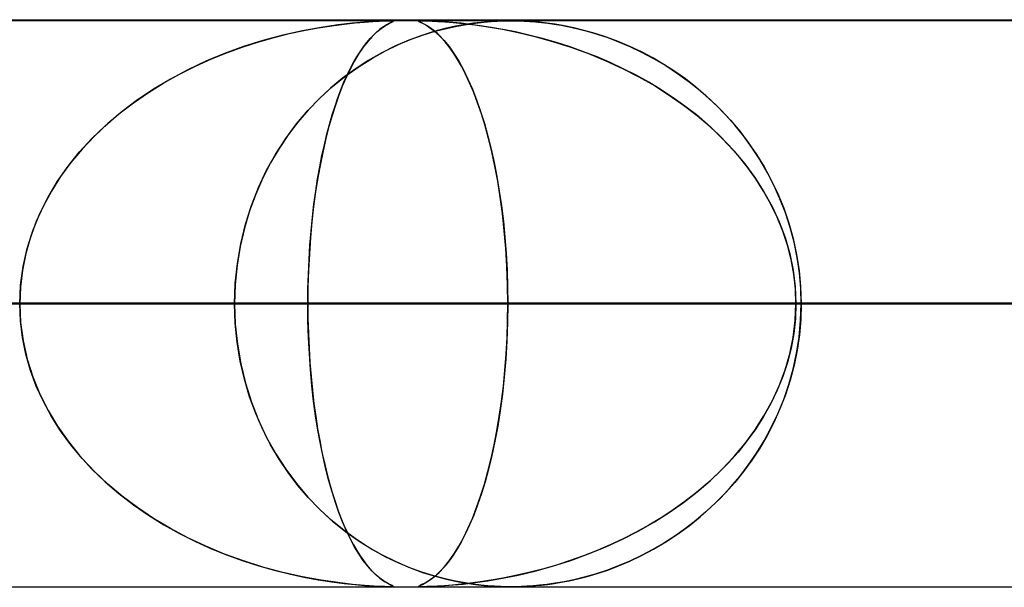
# Model space of a CAD drawing. Header units: millimetres. Extents: x -790 to 790, y -924 to 924.
# Tile 19 of 48: x -111 to -94, y 914 to 924. Entities that reach past the tile are written whole.
import ezdxf

# ---------------------------------------------------------------- set-up
doc = ezdxf.new("R2010")
doc.units = ezdxf.units.MM
doc.layers.add('HIDDEN', color=7, linetype='Continuous')
doc.layers.add('THICK', color=7, linetype='Continuous')

msp = doc.modelspace()

# ---------------------------------------------------------------- linework, layer by layer
at = {"layer": 'HIDDEN'}
for p, q in [((0, 923.99), (-677, 923.99)), ((0, 923.99), (-344.621, 923.99)), ((0, 923.99), (-344.621, 923.99)), ((0, 923.98), (-329.536, 923.98)), ((-104.88, 923.958), (-105.093, 923.938)), ((-105.048, 923.943), (-104.88, 923.958)), ((-104.718, 923.969), (-104.88, 923.958)), ((-104.88, 923.958), (-104.738, 923.967)), ((-104.738, 923.967), (-104.623, 923.974)), ((-104.604, 923.975), (-104.718, 923.969)), ((-104.623, 923.974), (-104.535, 923.978)), ((-104.525, 923.978), (-104.604, 923.975)), ((-104.535, 923.978), (-104.468, 923.98)), ((-104.465, 923.98), (-104.525, 923.978)), ((-104.468, 923.98), (-104.421, 923.98)), ((-104.421, 923.98), (-104.465, 923.98)), ((-104.444, 923.936), (-104.414, 923.95)), ((-104.421, 923.98), (-104.391, 923.979)), ((-104.392, 923.98), (-104.421, 923.98)), ((-104.39, 923.961), (-104.416, 923.949)), ((-104.414, 923.95), (-104.39, 923.961)), ((-104.375, 923.978), (-104.392, 923.98)), ((-104.391, 923.979), (-104.374, 923.978)), ((-104.375, 923.969), (-104.39, 923.961)), ((-104.39, 923.961), (-104.375, 923.969)), ((-104.369, 923.975), (-104.375, 923.978)), ((-104.369, 923.975), (-104.375, 923.969)), ((-104.375, 923.969), (-104.369, 923.975)), ((-104.374, 923.978), (-104.369, 923.975)), ((-103.925, 923.978), (-103.931, 923.975)), ((-103.931, 923.975), (-103.924, 923.969)), ((-103.93, 923.974), (-103.926, 923.978)), ((-103.921, 923.967), (-103.93, 923.974)), ((-103.926, 923.978), (-103.908, 923.98)), ((-103.908, 923.98), (-103.925, 923.978)), ((-103.924, 923.969), (-103.9, 923.958)), ((-103.901, 923.958), (-103.921, 923.967)), ((-103.879, 923.98), (-103.908, 923.98)), ((-103.908, 923.98), (-103.877, 923.98)), ((-103.869, 923.943), (-103.901, 923.958)), ((-103.9, 923.958), (-103.86, 923.938)), ((-103.836, 923.98), (-103.879, 923.98)), ((-103.877, 923.98), (-103.832, 923.979)), ((-103.776, 923.978), (-103.836, 923.98)), ((-103.832, 923.979), (-103.771, 923.978)), ((-103.697, 923.975), (-103.776, 923.978)), ((-103.771, 923.978), (-103.692, 923.975)), ((-103.594, 923.969), (-103.697, 923.975)), ((-103.692, 923.975), (-103.591, 923.969)), ((-103.472, 923.961), (-103.594, 923.969)), ((-103.591, 923.969), (-103.467, 923.961)), ((-103.332, 923.95), (-103.472, 923.961)), ((-103.467, 923.961), (-103.319, 923.949)), ((-103.18, 923.936), (-103.332, 923.95)), ((-102.831, 923.951), (-102.961, 923.936)), ((-102.922, 923.941), (-102.777, 923.957)), ((-102.706, 923.963), (-102.831, 923.951)), ((-102.777, 923.957), (-102.65, 923.968)), ((-102.588, 923.972), (-102.706, 923.963)), ((-102.65, 923.968), (-102.543, 923.974)), ((-102.481, 923.977), (-102.588, 923.972)), ((-102.543, 923.974), (-102.453, 923.978)), ((-102.388, 923.979), (-102.481, 923.977)), ((-102.453, 923.978), (-102.374, 923.979)), ((-102.301, 923.98), (-102.388, 923.979)), ((-102.374, 923.979), (-102.299, 923.98)), ((-102.211, 923.979), (-102.301, 923.98)), ((-102.299, 923.98), (-102.225, 923.979)), ((-102.225, 923.979), (-102.149, 923.978)), ((-102.115, 923.977), (-102.211, 923.979)), ((-102.149, 923.978), (-102.064, 923.974)), ((-102.013, 923.972), (-102.115, 923.977)), ((-102.064, 923.974), (-101.969, 923.969)), ((-101.907, 923.965), (-102.013, 923.972)), ((-101.969, 923.969), (-101.866, 923.961)), ((-101.794, 923.954), (-101.907, 923.965)), ((-101.866, 923.961), (-101.76, 923.951)), ((-101.665, 923.94), (-101.794, 923.954)), ((-101.76, 923.951), (-101.652, 923.938)), ((-105.973, 923.805), (-106.323, 923.727)), ((-106.209, 923.754), (-105.95, 923.81)), ((-105.646, 923.865), (-105.973, 923.805)), ((-105.95, 923.81), (-105.699, 923.856)), ((-105.699, 923.856), (-105.461, 923.893)), ((-105.351, 923.909), (-105.646, 923.865)), ((-105.461, 923.893), (-105.243, 923.922)), ((-105.093, 923.938), (-105.351, 923.909)), ((-105.243, 923.922), (-105.048, 923.943)), ((-104.722, 923.73), (-104.665, 923.784)), ((-104.61, 923.83), (-104.676, 923.774)), ((-104.665, 923.784), (-104.612, 923.828)), ((-104.612, 923.828), (-104.563, 923.865)), ((-104.549, 923.874), (-104.61, 923.83)), ((-104.563, 923.865), (-104.518, 923.894)), ((-104.496, 923.907), (-104.549, 923.874)), ((-104.518, 923.894), (-104.478, 923.918)), ((-104.451, 923.932), (-104.496, 923.907)), ((-104.478, 923.918), (-104.444, 923.936)), ((-104.416, 923.949), (-104.451, 923.932)), ((-103.66, 923.789), (-103.874, 923.721)), ((-103.828, 923.922), (-103.869, 923.943)), ((-103.86, 923.938), (-103.803, 923.909)), ((-103.842, 923.732), (-103.635, 923.796)), ((-103.778, 923.893), (-103.828, 923.922)), ((-103.803, 923.909), (-103.734, 923.865)), ((-103.722, 923.856), (-103.778, 923.893)), ((-103.734, 923.865), (-103.655, 923.805)), ((-103.661, 923.81), (-103.722, 923.856)), ((-103.597, 923.754), (-103.661, 923.81)), ((-103.459, 923.842), (-103.66, 923.789)), ((-103.655, 923.805), (-103.568, 923.727)), ((-103.635, 923.796), (-103.438, 923.847)), ((-103.275, 923.883), (-103.459, 923.842)), ((-103.438, 923.847), (-103.253, 923.887)), ((-103.319, 923.949), (-103.144, 923.932)), ((-103.108, 923.914), (-103.275, 923.883)), ((-103.253, 923.887), (-103.081, 923.918)), ((-103.019, 923.918), (-103.18, 923.936)), ((-103.144, 923.932), (-102.939, 923.907)), ((-102.961, 923.936), (-103.108, 923.914)), ((-103.081, 923.918), (-102.922, 923.941)), ((-102.842, 923.894), (-103.019, 923.918)), ((-102.939, 923.907), (-102.706, 923.874)), ((-102.649, 923.865), (-102.842, 923.894)), ((-102.706, 923.874), (-102.45, 923.83)), ((-102.441, 923.828), (-102.649, 923.865)), ((-102.45, 923.83), (-102.173, 923.774)), ((-102.218, 923.784), (-102.441, 923.828)), ((-101.983, 923.73), (-102.218, 923.784)), ((-101.521, 923.919), (-101.665, 923.94)), ((-101.652, 923.938), (-101.539, 923.922)), ((-101.539, 923.922), (-101.412, 923.901)), ((-101.363, 923.892), (-101.521, 923.919)), ((-101.412, 923.901), (-101.272, 923.874)), ((-101.191, 923.857), (-101.363, 923.892)), ((-101.272, 923.874), (-101.119, 923.84)), ((-101.008, 923.812), (-101.191, 923.857)), ((-101.119, 923.84), (-100.954, 923.798)), ((-100.815, 923.757), (-101.008, 923.812)), ((-100.954, 923.798), (-100.779, 923.746)), ((-107.022, 923.523), (-106.746, 923.611)), ((-106.673, 923.633), (-107.016, 923.525)), ((-106.746, 923.611), (-106.475, 923.688)), ((-106.323, 923.727), (-106.673, 923.633)), ((-106.475, 923.688), (-106.209, 923.754)), ((-104.825, 923.618), (-104.904, 923.516)), ((-104.841, 923.597), (-104.782, 923.667)), ((-104.748, 923.704), (-104.825, 923.618)), ((-104.782, 923.667), (-104.722, 923.73)), ((-104.676, 923.774), (-104.748, 923.704)), ((-104.1, 923.638), (-104.335, 923.537)), ((-104.282, 923.561), (-104.058, 923.654)), ((-103.874, 923.721), (-104.1, 923.638)), ((-104.058, 923.654), (-103.842, 923.732)), ((-103.53, 923.688), (-103.597, 923.754)), ((-103.568, 923.727), (-103.479, 923.633)), ((-103.461, 923.611), (-103.53, 923.688)), ((-103.479, 923.633), (-103.392, 923.525)), ((-103.39, 923.523), (-103.461, 923.611)), ((-102.173, 923.774), (-101.877, 923.704)), ((-101.741, 923.667), (-101.983, 923.73)), ((-101.877, 923.704), (-101.566, 923.618)), ((-101.498, 923.597), (-101.741, 923.667)), ((-101.566, 923.618), (-101.245, 923.516)), ((-100.612, 923.691), (-100.815, 923.757)), ((-100.779, 923.746), (-100.594, 923.685)), ((-100.406, 923.614), (-100.612, 923.691)), ((-100.594, 923.685), (-100.402, 923.612)), ((-100.201, 923.527), (-100.406, 923.614)), ((-100.402, 923.612), (-100.201, 923.527)), ((-107.016, 923.525), (-107.352, 923.403)), ((-107.301, 923.423), (-107.022, 923.523)), ((-105.018, 923.343), (-104.96, 923.435)), ((-104.904, 923.516), (-104.981, 923.402)), ((-104.96, 923.435), (-104.901, 923.52)), ((-104.901, 923.52), (-104.841, 923.597)), ((-104.744, 923.324), (-104.511, 923.451)), ((-104.335, 923.537), (-104.578, 923.416)), ((-104.511, 923.451), (-104.282, 923.561)), ((-103.392, 923.525), (-103.306, 923.403)), ((-103.319, 923.423), (-103.39, 923.523)), ((-101.257, 923.52), (-101.498, 923.597)), ((-101.019, 923.435), (-101.257, 923.52)), ((-101.245, 923.516), (-100.931, 923.402)), ((-100.782, 923.343), (-101.019, 923.435)), ((-100.201, 923.527), (-99.995, 923.429)), ((-99.999, 923.432), (-100.201, 923.527)), ((-99.8, 923.326), (-99.999, 923.432)), ((-99.995, 923.429), (-99.783, 923.317)), ((-107.68, 923.267), (-107.998, 923.117)), ((-107.864, 923.182), (-107.582, 923.309)), ((-107.352, 923.403), (-107.68, 923.267)), ((-107.582, 923.309), (-107.301, 923.423)), ((-105.057, 923.277), (-105.13, 923.141)), ((-105.076, 923.243), (-105.018, 923.343)), ((-104.981, 923.402), (-105.057, 923.277)), ((-104.818, 923.28), (-105.048, 923.13)), ((-104.979, 923.177), (-104.744, 923.324)), ((-104.578, 923.416), (-104.818, 923.28)), ((-103.246, 923.309), (-103.319, 923.423)), ((-103.306, 923.403), (-103.221, 923.267)), ((-103.173, 923.182), (-103.246, 923.309)), ((-103.221, 923.267), (-103.138, 923.117)), ((-100.931, 923.402), (-100.626, 923.277)), ((-100.549, 923.243), (-100.782, 923.343)), ((-100.626, 923.277), (-100.331, 923.141)), ((-99.604, 923.212), (-99.8, 923.326)), ((-99.783, 923.317), (-99.569, 923.19)), ((-107.998, 923.117), (-108.306, 922.953)), ((-108.145, 923.041), (-107.864, 923.182)), ((-105.048, 923.13), (-105.27, 922.967)), ((-105.214, 923.01), (-104.979, 923.177)), ((-105.13, 923.141), (-105.2, 922.994)), ((-105.189, 923.019), (-105.133, 923.135)), ((-105.133, 923.135), (-105.076, 923.243)), ((-103.1, 923.041), (-103.173, 923.182)), ((-103.138, 923.117), (-103.058, 922.953)), ((-100.319, 923.135), (-100.549, 923.243)), ((-100.331, 923.141), (-100.046, 922.994)), ((-100.092, 923.019), (-100.319, 923.135)), ((-99.412, 923.088), (-99.604, 923.212)), ((-99.569, 923.19), (-99.361, 923.053)), ((-99.224, 922.955), (-99.412, 923.088)), ((-108.306, 922.953), (-108.603, 922.776)), ((-108.422, 922.886), (-108.145, 923.041)), ((-105.27, 922.967), (-105.482, 922.792)), ((-105.444, 922.824), (-105.214, 923.01)), ((-105.2, 922.994), (-105.268, 922.838)), ((-105.244, 922.896), (-105.189, 923.019)), ((-103.028, 922.886), (-103.1, 923.041)), ((-103.058, 922.953), (-102.98, 922.776)), ((-99.87, 922.896), (-100.092, 923.019)), ((-100.046, 922.994), (-99.771, 922.838)), ((-99.361, 923.053), (-99.159, 922.906)), ((-99.04, 922.812), (-99.224, 922.955)), ((-108.603, 922.776), (-108.888, 922.585)), ((-108.694, 922.717), (-108.422, 922.886)), ((-105.482, 922.792), (-105.684, 922.604)), ((-105.667, 922.621), (-105.444, 922.824)), ((-105.35, 922.624), (-105.298, 922.764)), ((-105.268, 922.838), (-105.333, 922.671)), ((-105.298, 922.764), (-105.244, 922.896)), ((-102.956, 922.717), (-103.028, 922.886)), ((-102.98, 922.776), (-102.906, 922.585)), ((-99.652, 922.764), (-99.87, 922.896)), ((-99.771, 922.838), (-99.508, 922.671)), ((-99.439, 922.624), (-99.652, 922.764)), ((-99.159, 922.906), (-98.964, 922.75)), ((-98.86, 922.66), (-99.04, 922.812)), ((-98.964, 922.75), (-98.778, 922.584)), ((-108.888, 922.585), (-109.158, 922.383)), ((-108.958, 922.535), (-108.694, 922.717)), ((-105.88, 922.4), (-105.667, 922.621)), ((-105.684, 922.604), (-105.876, 922.404)), ((-105.401, 922.476), (-105.35, 922.624)), ((-105.333, 922.671), (-105.395, 922.495)), ((-102.887, 922.535), (-102.956, 922.717)), ((-102.906, 922.585), (-102.835, 922.383)), ((-99.508, 922.671), (-99.256, 922.495)), ((-99.231, 922.476), (-99.439, 922.624)), ((-98.686, 922.497), (-98.86, 922.66)), ((-98.778, 922.584), (-98.599, 922.41)), ((-109.213, 922.338), (-108.958, 922.535)), ((-106.082, 922.161), (-105.88, 922.4)), ((-105.876, 922.404), (-106.058, 922.193)), ((-105.395, 922.495), (-105.454, 922.309)), ((-105.451, 922.32), (-105.401, 922.476)), ((-102.82, 922.338), (-102.887, 922.535)), ((-99.256, 922.495), (-99.017, 922.309)), ((-99.029, 922.32), (-99.231, 922.476)), ((-98.517, 922.324), (-98.686, 922.497)), ((-98.599, 922.41), (-98.428, 922.226)), ((-109.457, 922.128), (-109.213, 922.338)), ((-109.158, 922.383), (-109.41, 922.17)), ((-105.454, 922.309), (-105.51, 922.114)), ((-105.499, 922.154), (-105.451, 922.32)), ((-102.835, 922.383), (-102.768, 922.17)), ((-102.756, 922.128), (-102.82, 922.338)), ((-98.834, 922.154), (-99.029, 922.32)), ((-99.017, 922.309), (-98.789, 922.114)), ((-98.354, 922.141), (-98.517, 922.324)), ((-98.428, 922.226), (-98.266, 922.035)), ((-109.689, 921.905), (-109.457, 922.128)), ((-109.41, 922.17), (-109.646, 921.948)), ((-106.272, 921.906), (-106.082, 922.161)), ((-106.058, 922.193), (-106.228, 921.968)), ((-105.51, 922.114), (-105.563, 921.907)), ((-105.545, 921.98), (-105.499, 922.154)), ((-102.768, 922.17), (-102.706, 921.948)), ((-102.695, 921.905), (-102.756, 922.128)), ((-98.646, 921.98), (-98.834, 922.154)), ((-98.789, 922.114), (-98.573, 921.907)), ((-98.199, 921.949), (-98.354, 922.141)), ((-109.907, 921.667), (-109.689, 921.905)), ((-109.646, 921.948), (-109.863, 921.717)), ((-106.447, 921.634), (-106.272, 921.906)), ((-106.228, 921.968), (-106.389, 921.73)), ((-105.563, 921.907), (-105.614, 921.689)), ((-105.59, 921.796), (-105.545, 921.98)), ((-102.706, 921.948), (-102.649, 921.717)), ((-102.637, 921.667), (-102.695, 921.905)), ((-98.466, 921.796), (-98.646, 921.98)), ((-98.573, 921.907), (-98.368, 921.689)), ((-98.266, 922.035), (-98.114, 921.834)), ((-98.052, 921.746), (-98.199, 921.949)), ((-109.863, 921.717), (-110.061, 921.479)), ((-106.389, 921.73), (-106.538, 921.477)), ((-105.632, 921.604), (-105.59, 921.796)), ((-102.649, 921.717), (-102.596, 921.479)), ((-98.294, 921.604), (-98.466, 921.796)), ((-98.114, 921.834), (-97.97, 921.624)), ((-97.913, 921.534), (-98.052, 921.746)), ((-110.11, 921.415), (-109.907, 921.667)), ((-106.608, 921.346), (-106.447, 921.634)), ((-105.672, 921.403), (-105.632, 921.604)), ((-105.614, 921.689), (-105.661, 921.46)), ((-102.583, 921.415), (-102.637, 921.667)), ((-98.368, 921.689), (-98.177, 921.46)), ((-98.133, 921.403), (-98.294, 921.604)), ((-97.97, 921.624), (-97.835, 921.404)), ((-97.783, 921.313), (-97.913, 921.534)), ((-110.296, 921.15), (-110.11, 921.415)), ((-110.061, 921.479), (-110.242, 921.233)), ((-106.751, 921.042), (-106.608, 921.346)), ((-106.538, 921.477), (-106.676, 921.209)), ((-105.709, 921.193), (-105.672, 921.403)), ((-105.661, 921.46), (-105.704, 921.219)), ((-102.596, 921.479), (-102.548, 921.233)), ((-102.534, 921.15), (-102.583, 921.415)), ((-98.177, 921.46), (-97.999, 921.219)), ((-97.982, 921.193), (-98.133, 921.403)), ((-97.835, 921.404), (-97.709, 921.172)), ((-110.242, 921.233), (-110.403, 920.978)), ((-106.676, 921.209), (-106.799, 920.926)), ((-105.704, 921.219), (-105.744, 920.967)), ((-105.743, 920.975), (-105.709, 921.193)), ((-102.548, 921.233), (-102.505, 920.978)), ((-97.999, 921.219), (-97.838, 920.967)), ((-97.843, 920.975), (-97.982, 921.193)), ((-97.664, 921.082), (-97.783, 921.313)), ((-97.709, 921.172), (-97.594, 920.93)), ((-110.464, 920.872), (-110.296, 921.15)), ((-106.876, 920.724), (-106.751, 921.042)), ((-102.489, 920.872), (-102.534, 921.15)), ((-97.556, 920.842), (-97.664, 921.082)), ((-110.61, 920.581), (-110.464, 920.872)), ((-110.403, 920.978), (-110.546, 920.715)), ((-106.799, 920.926), (-106.908, 920.63)), ((-105.744, 920.967), (-105.779, 920.706)), ((-105.774, 920.749), (-105.743, 920.975)), ((-102.505, 920.978), (-102.467, 920.715)), ((-102.45, 920.581), (-102.489, 920.872)), ((-97.716, 920.749), (-97.843, 920.975)), ((-97.838, 920.967), (-97.694, 920.706)), ((-97.594, 920.93), (-97.49, 920.676)), ((-97.46, 920.594), (-97.556, 920.842)), ((-110.546, 920.715), (-110.67, 920.444)), ((-106.981, 920.392), (-106.876, 920.724)), ((-105.779, 920.706), (-105.809, 920.435)), ((-105.801, 920.515), (-105.774, 920.749)), ((-102.467, 920.715), (-102.434, 920.444)), ((-97.604, 920.515), (-97.716, 920.749)), ((-97.694, 920.706), (-97.569, 920.435)), ((-97.49, 920.676), (-97.399, 920.413)), ((-110.734, 920.277), (-110.61, 920.581)), ((-106.908, 920.63), (-107.001, 920.322)), ((-105.825, 920.273), (-105.801, 920.515)), ((-102.417, 920.277), (-102.45, 920.581)), ((-97.506, 920.273), (-97.604, 920.515)), ((-97.376, 920.338), (-97.46, 920.594)), ((-110.67, 920.444), (-110.773, 920.164)), ((-107.001, 920.322), (-107.075, 920)), ((-107.065, 920.05), (-106.981, 920.392)), ((-105.809, 920.435), (-105.835, 920.157)), ((-102.434, 920.444), (-102.407, 920.164)), ((-97.569, 920.435), (-97.465, 920.157)), ((-97.399, 920.413), (-97.323, 920.141)), ((-97.307, 920.075), (-97.376, 920.338)), ((-110.773, 920.164), (-110.855, 919.877)), ((-110.833, 919.965), (-110.734, 920.277)), ((-105.835, 920.157), (-105.855, 919.872)), ((-105.845, 920.025), (-105.825, 920.273)), ((-102.391, 919.965), (-102.417, 920.277)), ((-102.407, 920.164), (-102.385, 919.877)), ((-97.424, 920.025), (-97.506, 920.273)), ((-97.465, 920.157), (-97.383, 919.872)), ((-97.323, 920.141), (-97.262, 919.862)), ((-110.905, 919.646), (-110.833, 919.965)), ((-107.075, 920), (-107.129, 919.669)), ((-107.125, 919.701), (-107.065, 920.05)), ((-105.861, 919.771), (-105.845, 920.025)), ((-102.372, 919.646), (-102.391, 919.965)), ((-97.359, 919.771), (-97.424, 920.025)), ((-97.253, 919.808), (-97.307, 920.075)), ((-110.855, 919.877), (-110.915, 919.585)), ((-105.855, 919.872), (-105.87, 919.582)), ((-102.385, 919.877), (-102.369, 919.585)), ((-97.383, 919.872), (-97.323, 919.582)), ((-97.262, 919.862), (-97.218, 919.576)), ((-97.213, 919.538), (-97.253, 919.808)), ((-110.948, 919.32), (-110.905, 919.646)), ((-107.129, 919.669), (-107.162, 919.331)), ((-107.161, 919.347), (-107.125, 919.701)), ((-105.872, 919.513), (-105.861, 919.771)), ((-102.36, 919.32), (-102.372, 919.646)), ((-97.312, 919.513), (-97.359, 919.771)), ((-110.915, 919.585), (-110.951, 919.289)), ((-105.87, 919.582), (-105.879, 919.286)), ((-105.879, 919.253), (-105.872, 919.513)), ((-102.369, 919.585), (-102.359, 919.289)), ((-97.323, 919.582), (-97.286, 919.286)), ((-97.284, 919.253), (-97.312, 919.513)), ((-97.218, 919.576), (-97.191, 919.286)), ((-97.189, 919.265), (-97.213, 919.538)), ((-110.963, 918.99), (-110.948, 919.32)), ((-110.951, 919.289), (-110.963, 918.99)), ((-107.173, 918.99), (-107.161, 919.347)), ((-107.162, 919.331), (-107.173, 918.99)), ((-105.879, 919.286), (-105.882, 918.99)), ((-102.356, 918.99), (-102.36, 919.32)), ((-102.359, 919.289), (-102.356, 918.99)), ((-97.286, 919.286), (-97.274, 918.99)), ((-97.191, 919.286), (-97.181, 918.99)), ((-97.181, 918.99), (-97.189, 919.265)), ((-105.882, 918.99), (-105.879, 919.253)), ((-97.274, 918.99), (-97.284, 919.253)), ((0, 918.99), (-328.035, 918.99)), ((-328.035, 918.99), (0, 918.99)), ((-322.954, 918.99), (0, 918.99)), ((0, 918.99), (-322.954, 918.99)), ((0, 918.99), (-310.676, 918.99)), ((-310.676, 918.99), (0, 918.99)), ((-305.595, 918.99), (0, 918.99)), ((0, 918.99), (-305.595, 918.99)), ((0, 918.99), (-293.317, 918.99)), ((-293.317, 918.99), (0, 918.99)), ((-288.236, 918.99), (0, 918.99)), ((0, 918.99), (-288.236, 918.99)), ((0, 918.99), (-275.958, 918.99)), ((-275.958, 918.99), (0, 918.99)), ((-270.877, 918.99), (0, 918.99)), ((0, 918.99), (-270.877, 918.99)), ((0, 918.99), (-258.599, 918.99)), ((-258.599, 918.99), (0, 918.99)), ((-253.518, 918.99), (0, 918.99)), ((0, 918.99), (-253.518, 918.99)), ((0, 918.99), (-241.24, 918.99)), ((-241.24, 918.99), (0, 918.99)), ((-236.159, 918.99), (0, 918.99)), ((0, 918.99), (-236.159, 918.99)), ((0, 918.99), (-223.88, 918.99)), ((-223.88, 918.99), (0, 918.99)), ((-218.8, 918.99), (0, 918.99)), ((0, 918.99), (-218.8, 918.99)), ((0, 918.99), (-206.521, 918.99)), ((-206.521, 918.99), (0, 918.99)), ((-201.44, 918.99), (0, 918.99)), ((0, 918.99), (-201.44, 918.99)), ((-199.547, 918.99), (-105.882, 918.99)), ((-105.882, 918.99), (-199.547, 918.99)), ((0, 918.99), (-189.161, 918.99)), ((-189.161, 918.99), (0, 918.99)), ((-184.08, 918.99), (0, 918.99)), ((0, 918.99), (-184.08, 918.99)), ((-93.599, 918.99), (-175.419, 918.99)), ((-175.419, 918.99), (-93.599, 918.99)), ((0, 918.99), (-171.801, 918.99)), ((-171.801, 918.99), (0, 918.99)), ((-166.72, 918.99), (0, 918.99)), ((0, 918.99), (-166.72, 918.99)), ((-165.434, 918.99), (-88.517, 918.99)), ((-88.517, 918.99), (-165.434, 918.99)), ((0, 918.99), (-154.441, 918.99)), ((-154.441, 918.99), (0, 918.99)), ((-149.36, 918.99), (0, 918.99)), ((0, 918.99), (-149.36, 918.99)), ((-76.232, 918.99), (-141.302, 918.99)), ((-141.302, 918.99), (-76.232, 918.99)), ((0, 918.99), (-137.08, 918.99)), ((-137.08, 918.99), (0, 918.99)), ((-131.999, 918.99), (0, 918.99)), ((0, 918.99), (-131.999, 918.99)), ((-131.315, 918.99), (-71.148, 918.99)), ((-71.148, 918.99), (-131.315, 918.99)), ((-107.173, 918.99), (-131.315, 918.99)), ((-131.315, 918.99), (-107.173, 918.99)), ((0, 918.99), (-119.718, 918.99)), ((-119.718, 918.99), (0, 918.99)), ((-114.637, 918.99), (0, 918.99)), ((0, 918.99), (-114.637, 918.99)), ((-114.637, 918.99), (-102.356, 918.99)), ((-102.356, 918.99), (-114.637, 918.99)), ((-110.951, 918.691), (-110.963, 918.99)), ((-110.963, 918.99), (-110.948, 918.66)), ((-107.173, 918.99), (-107.161, 918.633)), ((-58.859, 918.99), (-107.173, 918.99)), ((-107.173, 918.99), (-58.859, 918.99)), ((-107.162, 918.649), (-107.173, 918.99)), ((-105.882, 918.99), (-105.879, 918.728)), ((-105.879, 918.693), (-105.882, 918.99)), ((-93.599, 918.99), (-105.882, 918.99)), ((-105.882, 918.99), (-93.599, 918.99)), ((-102.356, 918.99), (-102.36, 918.66)), ((-102.359, 918.691), (-102.356, 918.99)), ((0, 918.99), (-102.356, 918.99)), ((-102.356, 918.99), (0, 918.99)), ((-97.286, 918.693), (-97.274, 918.99)), ((-97.274, 918.99), (-97.284, 918.728)), ((-97.274, 918.99), (0, 918.99)), ((0, 918.99), (-97.274, 918.99)), ((-97.274, 918.99), (-84.992, 918.99)), ((-84.992, 918.99), (-97.274, 918.99)), ((-97.191, 918.694), (-97.181, 918.99)), ((-97.181, 918.99), (-97.189, 918.715)), ((-97.181, 918.99), (-53.773, 918.99)), ((-53.773, 918.99), (-97.181, 918.99)), ((-73.019, 918.99), (-97.181, 918.99)), ((-97.181, 918.99), (-73.019, 918.99)), ((-110.915, 918.395), (-110.951, 918.691)), ((-110.948, 918.66), (-110.905, 918.334)), ((-107.129, 918.311), (-107.162, 918.649)), ((-107.161, 918.633), (-107.125, 918.279)), ((-105.879, 918.728), (-105.872, 918.467)), ((-105.87, 918.398), (-105.879, 918.693)), ((-102.36, 918.66), (-102.372, 918.334)), ((-102.369, 918.395), (-102.359, 918.691)), ((-97.323, 918.398), (-97.286, 918.693)), ((-97.284, 918.728), (-97.312, 918.467)), ((-97.218, 918.404), (-97.191, 918.694)), ((-97.189, 918.715), (-97.213, 918.442)), ((-110.855, 918.103), (-110.915, 918.395)), ((-105.872, 918.467), (-105.861, 918.209)), ((-105.855, 918.108), (-105.87, 918.398)), ((-102.385, 918.103), (-102.369, 918.395)), ((-97.383, 918.108), (-97.323, 918.398)), ((-97.312, 918.467), (-97.359, 918.209)), ((-97.262, 918.118), (-97.218, 918.404)), ((-97.213, 918.442), (-97.253, 918.172)), ((-110.905, 918.334), (-110.833, 918.015)), ((-107.075, 917.98), (-107.129, 918.311)), ((-107.125, 918.279), (-107.065, 917.93)), ((-102.372, 918.334), (-102.391, 918.015)), ((-110.773, 917.816), (-110.855, 918.103)), ((-105.861, 918.209), (-105.845, 917.955)), ((-105.835, 917.823), (-105.855, 918.108)), ((-102.407, 917.816), (-102.385, 918.103)), ((-97.465, 917.823), (-97.383, 918.108)), ((-97.359, 918.209), (-97.424, 917.955)), ((-97.323, 917.839), (-97.262, 918.118)), ((-97.253, 918.172), (-97.307, 917.905)), ((-110.833, 918.015), (-110.734, 917.703)), ((-107.001, 917.659), (-107.075, 917.98)), ((-107.065, 917.93), (-106.981, 917.588)), ((-105.845, 917.955), (-105.825, 917.707)), ((-102.391, 918.015), (-102.417, 917.703)), ((-97.424, 917.955), (-97.506, 917.707)), ((-97.307, 917.905), (-97.376, 917.642)), ((-110.67, 917.536), (-110.773, 917.816)), ((-110.734, 917.703), (-110.61, 917.399)), ((-105.809, 917.545), (-105.835, 917.823)), ((-105.825, 917.707), (-105.801, 917.465)), ((-102.417, 917.703), (-102.45, 917.399)), ((-102.434, 917.536), (-102.407, 917.816)), ((-97.506, 917.707), (-97.604, 917.465)), ((-97.569, 917.545), (-97.465, 917.823)), ((-97.399, 917.567), (-97.323, 917.839)), ((-110.546, 917.265), (-110.67, 917.536)), ((-106.908, 917.35), (-107.001, 917.659)), ((-106.981, 917.588), (-106.876, 917.256)), ((-105.779, 917.274), (-105.809, 917.545)), ((-102.467, 917.265), (-102.434, 917.536)), ((-97.694, 917.274), (-97.569, 917.545)), ((-97.49, 917.304), (-97.399, 917.567)), ((-97.376, 917.642), (-97.46, 917.386)), ((-110.61, 917.399), (-110.464, 917.108)), ((-105.801, 917.465), (-105.774, 917.231)), ((-102.45, 917.399), (-102.489, 917.108)), ((-97.604, 917.465), (-97.716, 917.231)), ((-97.46, 917.386), (-97.556, 917.138)), ((-110.403, 917.002), (-110.546, 917.265)), ((-106.799, 917.054), (-106.908, 917.35)), ((-106.876, 917.256), (-106.751, 916.938)), ((-105.744, 917.013), (-105.779, 917.274)), ((-105.774, 917.231), (-105.743, 917.005)), ((-102.505, 917.002), (-102.467, 917.265)), ((-97.716, 917.231), (-97.843, 917.005)), ((-97.838, 917.013), (-97.694, 917.274)), ((-97.594, 917.05), (-97.49, 917.304)), ((-110.464, 917.108), (-110.296, 916.83)), ((-106.676, 916.771), (-106.799, 917.054)), ((-105.704, 916.761), (-105.744, 917.013)), ((-105.743, 917.005), (-105.709, 916.787)), ((-102.489, 917.108), (-102.534, 916.83)), ((-97.999, 916.761), (-97.838, 917.013)), ((-97.843, 917.005), (-97.982, 916.787)), ((-97.709, 916.808), (-97.594, 917.05)), ((-97.556, 917.138), (-97.664, 916.898)), ((-110.242, 916.747), (-110.403, 917.002)), ((-106.751, 916.938), (-106.608, 916.634)), ((-102.548, 916.747), (-102.505, 917.002)), ((-97.664, 916.898), (-97.783, 916.667)), ((-110.296, 916.83), (-110.11, 916.565)), ((-110.061, 916.501), (-110.242, 916.747)), ((-106.538, 916.503), (-106.676, 916.771)), ((-105.709, 916.787), (-105.672, 916.578)), ((-105.661, 916.52), (-105.704, 916.761)), ((-102.596, 916.501), (-102.548, 916.747)), ((-102.534, 916.83), (-102.583, 916.565)), ((-98.177, 916.52), (-97.999, 916.761)), ((-97.982, 916.787), (-98.133, 916.578)), ((-97.783, 916.667), (-97.913, 916.446)), ((-97.835, 916.576), (-97.709, 916.808)), ((-110.11, 916.565), (-109.907, 916.313)), ((-109.863, 916.263), (-110.061, 916.501)), ((-106.608, 916.634), (-106.447, 916.346)), ((-106.389, 916.25), (-106.538, 916.503)), ((-105.672, 916.578), (-105.632, 916.376)), ((-105.614, 916.291), (-105.661, 916.52)), ((-102.649, 916.263), (-102.596, 916.501)), ((-102.583, 916.565), (-102.637, 916.313)), ((-98.368, 916.291), (-98.177, 916.52)), ((-98.133, 916.578), (-98.294, 916.376)), ((-97.97, 916.356), (-97.835, 916.576)), ((-109.907, 916.313), (-109.689, 916.075)), ((-106.447, 916.346), (-106.272, 916.074)), ((-105.632, 916.376), (-105.59, 916.184)), ((-102.637, 916.313), (-102.695, 916.075)), ((-98.294, 916.376), (-98.466, 916.184)), ((-98.114, 916.146), (-97.97, 916.356)), ((-97.913, 916.446), (-98.052, 916.234)), ((-109.646, 916.032), (-109.863, 916.263)), ((-106.228, 916.012), (-106.389, 916.25)), ((-105.563, 916.073), (-105.614, 916.291)), ((-105.59, 916.184), (-105.545, 916)), ((-102.706, 916.032), (-102.649, 916.263)), ((-98.466, 916.184), (-98.646, 916)), ((-98.573, 916.073), (-98.368, 916.291)), ((-98.266, 915.945), (-98.114, 916.146)), ((-98.052, 916.234), (-98.199, 916.031)), ((-109.689, 916.075), (-109.457, 915.852)), ((-109.41, 915.81), (-109.646, 916.032)), ((-106.272, 916.074), (-106.082, 915.819)), ((-106.058, 915.787), (-106.228, 916.012)), ((-105.51, 915.866), (-105.563, 916.073)), ((-105.545, 916), (-105.499, 915.826)), ((-102.768, 915.81), (-102.706, 916.032)), ((-102.695, 916.075), (-102.756, 915.852)), ((-98.646, 916), (-98.834, 915.826)), ((-98.789, 915.866), (-98.573, 916.073)), ((-98.199, 916.031), (-98.354, 915.839)), ((-109.457, 915.852), (-109.213, 915.642)), ((-109.158, 915.597), (-109.41, 915.81)), ((-106.082, 915.819), (-105.88, 915.58)), ((-105.454, 915.671), (-105.51, 915.866)), ((-105.499, 915.826), (-105.451, 915.661)), ((-102.835, 915.597), (-102.768, 915.81)), ((-102.756, 915.852), (-102.82, 915.642)), ((-98.834, 915.826), (-99.029, 915.661)), ((-99.017, 915.671), (-98.789, 915.866)), ((-98.354, 915.839), (-98.517, 915.656)), ((-98.428, 915.754), (-98.266, 915.945)), ((-109.213, 915.642), (-108.958, 915.445)), ((-105.876, 915.576), (-106.058, 915.787)), ((-105.395, 915.485), (-105.454, 915.671)), ((-105.451, 915.661), (-105.401, 915.504)), ((-102.82, 915.642), (-102.887, 915.445)), ((-99.256, 915.485), (-99.017, 915.671)), ((-99.029, 915.661), (-99.231, 915.504)), ((-98.517, 915.656), (-98.686, 915.483)), ((-98.599, 915.57), (-98.428, 915.754)), ((-108.888, 915.395), (-109.158, 915.597)), ((-108.958, 915.445), (-108.694, 915.263)), ((-105.88, 915.58), (-105.667, 915.359)), ((-105.684, 915.376), (-105.876, 915.576)), ((-105.401, 915.504), (-105.35, 915.356)), ((-105.333, 915.309), (-105.395, 915.485)), ((-102.887, 915.445), (-102.956, 915.263)), ((-102.906, 915.395), (-102.835, 915.597)), ((-99.508, 915.309), (-99.256, 915.485)), ((-99.231, 915.504), (-99.439, 915.356)), ((-98.686, 915.483), (-98.86, 915.32)), ((-98.778, 915.396), (-98.599, 915.57)), ((-108.603, 915.204), (-108.888, 915.395)), ((-105.482, 915.188), (-105.684, 915.376)), ((-105.667, 915.359), (-105.444, 915.156)), ((-105.35, 915.356), (-105.298, 915.216)), ((-105.268, 915.142), (-105.333, 915.309)), ((-102.98, 915.204), (-102.906, 915.395)), ((-99.771, 915.142), (-99.508, 915.309)), ((-99.439, 915.356), (-99.652, 915.216)), ((-98.86, 915.32), (-99.04, 915.168)), ((-98.964, 915.23), (-98.778, 915.396)), ((-108.694, 915.263), (-108.422, 915.094)), ((-108.306, 915.027), (-108.603, 915.204)), ((-108.422, 915.094), (-108.145, 914.939)), ((-105.27, 915.013), (-105.482, 915.188)), ((-105.444, 915.156), (-105.214, 914.97)), ((-105.298, 915.216), (-105.244, 915.084)), ((-105.2, 914.986), (-105.268, 915.142)), ((-103.028, 915.094), (-103.1, 914.939)), ((-103.058, 915.027), (-102.98, 915.204)), ((-102.956, 915.263), (-103.028, 915.094)), ((-100.046, 914.986), (-99.771, 915.142)), ((-99.652, 915.216), (-99.87, 915.084)), ((-99.04, 915.168), (-99.224, 915.025)), ((-99.159, 915.074), (-98.964, 915.23)), ((-107.998, 914.863), (-108.306, 915.027)), ((-108.145, 914.939), (-107.864, 914.798)), ((-105.048, 914.85), (-105.27, 915.013)), ((-105.244, 915.084), (-105.189, 914.961)), ((-105.214, 914.97), (-104.979, 914.803)), ((-105.13, 914.839), (-105.2, 914.986)), ((-105.189, 914.961), (-105.133, 914.845)), ((-103.1, 914.939), (-103.173, 914.798)), ((-103.138, 914.863), (-103.058, 915.027)), ((-100.331, 914.839), (-100.046, 914.986)), ((-100.092, 914.961), (-100.319, 914.845)), ((-99.87, 915.084), (-100.092, 914.961)), ((-99.569, 914.79), (-99.361, 914.927)), ((-99.224, 915.025), (-99.412, 914.892)), ((-99.361, 914.927), (-99.159, 915.074)), ((-107.68, 914.713), (-107.998, 914.863)), ((-107.864, 914.798), (-107.582, 914.671)), ((-105.133, 914.845), (-105.076, 914.737)), ((-105.057, 914.703), (-105.13, 914.839)), ((-104.818, 914.7), (-105.048, 914.85)), ((-104.979, 914.803), (-104.744, 914.656)), ((-103.173, 914.798), (-103.246, 914.671)), ((-103.221, 914.713), (-103.138, 914.863)), ((-100.626, 914.703), (-100.331, 914.839)), ((-100.319, 914.845), (-100.549, 914.737)), ((-99.604, 914.768), (-99.8, 914.654)), ((-99.783, 914.663), (-99.569, 914.79)), ((-99.412, 914.892), (-99.604, 914.768)), ((-107.352, 914.577), (-107.68, 914.713)), ((-107.582, 914.671), (-107.301, 914.557)), ((-107.016, 914.455), (-107.352, 914.577)), ((-105.076, 914.737), (-105.018, 914.637)), ((-104.981, 914.578), (-105.057, 914.703)), ((-105.018, 914.637), (-104.96, 914.545)), ((-104.904, 914.464), (-104.981, 914.578)), ((-104.578, 914.564), (-104.818, 914.7)), ((-104.744, 914.656), (-104.511, 914.529)), ((-103.392, 914.455), (-103.306, 914.577)), ((-103.246, 914.671), (-103.319, 914.557)), ((-103.306, 914.577), (-103.221, 914.713)), ((-101.245, 914.464), (-100.931, 914.578)), ((-100.782, 914.637), (-101.019, 914.545)), ((-100.931, 914.578), (-100.626, 914.703)), ((-100.549, 914.737), (-100.782, 914.637)), ((-99.8, 914.654), (-99.999, 914.549)), ((-99.995, 914.551), (-99.783, 914.663)), ((-107.301, 914.557), (-107.022, 914.457)), ((-107.022, 914.457), (-106.746, 914.369)), ((-106.673, 914.347), (-107.016, 914.455)), ((-104.96, 914.545), (-104.901, 914.46)), ((-104.825, 914.362), (-104.904, 914.464)), ((-104.901, 914.46), (-104.841, 914.383)), ((-104.335, 914.443), (-104.578, 914.564)), ((-104.511, 914.529), (-104.282, 914.419)), ((-104.1, 914.342), (-104.335, 914.443)), ((-104.282, 914.419), (-104.058, 914.326)), ((-103.479, 914.347), (-103.392, 914.455)), ((-103.39, 914.457), (-103.461, 914.369)), ((-103.319, 914.557), (-103.39, 914.457)), ((-101.566, 914.362), (-101.245, 914.464)), ((-101.257, 914.46), (-101.498, 914.383)), ((-101.019, 914.545), (-101.257, 914.46)), ((-100.201, 914.453), (-100.406, 914.366)), ((-100.402, 914.368), (-100.201, 914.453)), ((-100.201, 914.453), (-99.995, 914.551)), ((-99.999, 914.549), (-100.201, 914.453)), ((-106.746, 914.369), (-106.475, 914.292)), ((-106.323, 914.253), (-106.673, 914.347)), ((-106.475, 914.292), (-106.209, 914.226)), ((-105.973, 914.175), (-106.323, 914.253)), ((-106.209, 914.226), (-105.95, 914.17)), ((-104.841, 914.383), (-104.782, 914.312)), ((-104.748, 914.276), (-104.825, 914.362)), ((-104.782, 914.312), (-104.722, 914.25)), ((-104.676, 914.206), (-104.748, 914.276)), ((-104.722, 914.25), (-104.665, 914.196)), ((-103.874, 914.259), (-104.1, 914.342)), ((-104.058, 914.326), (-103.842, 914.248)), ((-103.66, 914.191), (-103.874, 914.259)), ((-103.842, 914.248), (-103.635, 914.184)), ((-103.597, 914.226), (-103.661, 914.17)), ((-103.655, 914.175), (-103.568, 914.253)), ((-103.53, 914.292), (-103.597, 914.226)), ((-103.568, 914.253), (-103.479, 914.347)), ((-103.461, 914.369), (-103.53, 914.292)), ((-101.983, 914.25), (-102.218, 914.196)), ((-102.173, 914.206), (-101.877, 914.276)), ((-101.741, 914.312), (-101.983, 914.25)), ((-101.877, 914.276), (-101.566, 914.362)), ((-101.498, 914.383), (-101.741, 914.312)), ((-100.954, 914.182), (-100.779, 914.234)), ((-100.612, 914.289), (-100.815, 914.223)), ((-100.779, 914.234), (-100.594, 914.295)), ((-100.406, 914.366), (-100.612, 914.289)), ((-100.594, 914.295), (-100.402, 914.368)), ((-105.646, 914.115), (-105.973, 914.175)), ((-105.95, 914.17), (-105.699, 914.124)), ((-105.699, 914.124), (-105.461, 914.087)), ((-105.351, 914.072), (-105.646, 914.115)), ((-105.461, 914.087), (-105.243, 914.058)), ((-105.093, 914.042), (-105.351, 914.072)), ((-105.243, 914.058), (-105.048, 914.037)), ((-104.61, 914.15), (-104.676, 914.206)), ((-104.665, 914.196), (-104.612, 914.152)), ((-104.612, 914.152), (-104.563, 914.115)), ((-104.549, 914.106), (-104.61, 914.15)), ((-104.563, 914.115), (-104.518, 914.086)), ((-104.496, 914.073), (-104.549, 914.106)), ((-104.518, 914.086), (-104.478, 914.062)), ((-104.451, 914.048), (-104.496, 914.073)), ((-104.478, 914.062), (-104.444, 914.044)), ((-103.828, 914.058), (-103.869, 914.037)), ((-103.86, 914.042), (-103.803, 914.072)), ((-103.778, 914.087), (-103.828, 914.058)), ((-103.803, 914.072), (-103.734, 914.115)), ((-103.722, 914.124), (-103.778, 914.087)), ((-103.734, 914.115), (-103.655, 914.175)), ((-103.661, 914.17), (-103.722, 914.124)), ((-103.459, 914.138), (-103.66, 914.191)), ((-103.635, 914.184), (-103.438, 914.133)), ((-103.275, 914.097), (-103.459, 914.138)), ((-103.438, 914.133), (-103.253, 914.093)), ((-103.108, 914.066), (-103.275, 914.097)), ((-103.253, 914.093), (-103.081, 914.062)), ((-103.019, 914.062), (-103.18, 914.044)), ((-103.144, 914.048), (-102.939, 914.073)), ((-102.961, 914.044), (-103.108, 914.066)), ((-103.081, 914.062), (-102.922, 914.039)), ((-102.842, 914.086), (-103.019, 914.062)), ((-102.939, 914.073), (-102.706, 914.106)), ((-102.649, 914.115), (-102.842, 914.086)), ((-102.706, 914.106), (-102.45, 914.15)), ((-102.441, 914.152), (-102.649, 914.115)), ((-102.45, 914.15), (-102.173, 914.206)), ((-102.218, 914.196), (-102.441, 914.152)), ((-101.521, 914.061), (-101.665, 914.04)), ((-101.652, 914.042), (-101.539, 914.058)), ((-101.539, 914.058), (-101.412, 914.079)), ((-101.363, 914.088), (-101.521, 914.061)), ((-101.412, 914.079), (-101.272, 914.106)), ((-101.191, 914.123), (-101.363, 914.088)), ((-101.272, 914.106), (-101.119, 914.14)), ((-101.008, 914.168), (-101.191, 914.123)), ((-101.119, 914.14), (-100.954, 914.182)), ((-100.815, 914.223), (-101.008, 914.168)), ((0, 913.99), (-677, 913.99)), ((0, 913.99), (-344.621, 913.99)), ((0, 913.99), (-344.621, 913.99)), ((-329.536, 914), (0, 914)), ((-204.6, 914), (-104.422, 914)), ((-170.5, 914), (-87.063, 914)), ((-136.4, 914), (-69.705, 914)), ((-104.88, 914.022), (-105.093, 914.042)), ((-105.048, 914.037), (-104.88, 914.022)), ((-104.718, 914.011), (-104.88, 914.022)), ((-104.88, 914.022), (-104.738, 914.013)), ((-104.738, 914.013), (-104.623, 914.006)), ((-104.604, 914.005), (-104.718, 914.011)), ((-104.623, 914.006), (-104.535, 914.002)), ((-104.525, 914.002), (-104.604, 914.005)), ((-104.535, 914.002), (-104.468, 914)), ((-104.465, 914), (-104.525, 914.002)), ((-104.468, 914), (-104.421, 914)), ((-104.421, 914), (-104.465, 914)), ((-104.416, 914.031), (-104.451, 914.048)), ((-104.444, 914.044), (-104.414, 914.03)), ((-104.421, 914), (-104.391, 914.001)), ((-104.392, 914), (-104.421, 914)), ((-104.39, 914.019), (-104.416, 914.031)), ((-104.414, 914.03), (-104.39, 914.018)), ((-104.375, 914.002), (-104.392, 914)), ((-104.391, 914.001), (-104.374, 914.002)), ((-104.375, 914.011), (-104.39, 914.019)), ((-104.39, 914.018), (-104.375, 914.011)), ((-104.375, 914.011), (-104.369, 914.005)), ((-104.369, 914.005), (-104.375, 914.011)), ((-104.369, 914.005), (-104.375, 914.002)), ((-104.374, 914.002), (-104.369, 914.005)), ((-103.931, 914.005), (-103.924, 914.011)), ((-103.925, 914.002), (-103.931, 914.005)), ((-103.921, 914.013), (-103.93, 914.006)), ((-103.93, 914.006), (-103.926, 914.002)), ((-103.926, 914.002), (-103.908, 914)), ((-103.908, 914), (-103.925, 914.002)), ((-103.924, 914.011), (-103.9, 914.022)), ((-103.901, 914.022), (-103.921, 914.013)), ((-103.908, 914), (-103.877, 914)), ((-103.879, 914), (-103.908, 914)), ((-103.869, 914.037), (-103.901, 914.022)), ((-103.9, 914.022), (-103.86, 914.042)), ((-103.836, 914), (-103.879, 914)), ((-103.877, 914), (-103.832, 914.001)), ((-103.776, 914.002), (-103.836, 914)), ((-103.832, 914.001), (-103.771, 914.002)), ((-103.697, 914.005), (-103.776, 914.002)), ((-103.771, 914.002), (-103.692, 914.005)), ((-103.594, 914.011), (-103.697, 914.005)), ((-103.692, 914.005), (-103.591, 914.011)), ((-103.472, 914.018), (-103.594, 914.011)), ((-103.591, 914.011), (-103.467, 914.019)), ((-103.332, 914.03), (-103.472, 914.018)), ((-103.467, 914.019), (-103.319, 914.031)), ((-103.18, 914.044), (-103.332, 914.03)), ((-103.319, 914.031), (-103.144, 914.048)), ((-102.831, 914.029), (-102.961, 914.044)), ((-102.922, 914.039), (-102.777, 914.023)), ((-102.706, 914.017), (-102.831, 914.029)), ((-102.777, 914.023), (-102.65, 914.012)), ((-102.588, 914.008), (-102.706, 914.017)), ((-102.65, 914.012), (-102.543, 914.006)), ((-102.481, 914.003), (-102.588, 914.008)), ((-102.543, 914.006), (-102.453, 914.002)), ((-102.388, 914.001), (-102.481, 914.003)), ((-102.453, 914.002), (-102.374, 914.001)), ((-102.301, 914), (-102.388, 914.001)), ((-102.374, 914.001), (-102.299, 914)), ((-102.211, 914.001), (-102.301, 914)), ((-102.3, 914), (-52.347, 914)), ((-102.299, 914), (-102.225, 914.001)), ((-102.225, 914.001), (-102.149, 914.002)), ((-102.115, 914.003), (-102.211, 914.001)), ((-102.149, 914.002), (-102.064, 914.006)), ((-102.013, 914.008), (-102.115, 914.003)), ((-102.064, 914.006), (-101.969, 914.011)), ((-101.907, 914.015), (-102.013, 914.008)), ((-101.969, 914.011), (-101.866, 914.019)), ((-101.794, 914.026), (-101.907, 914.015)), ((-101.866, 914.019), (-101.76, 914.029)), ((-101.665, 914.04), (-101.794, 914.026)), ((-101.76, 914.029), (-101.652, 914.042))]:
    msp.add_line(p, q, dxfattribs=at)
at = {"layer": 'THICK'}
for p, q in [((-732, 924), (0, 924)), ((0, 919), (-732, 919))]:
    msp.add_line(p, q, dxfattribs=at)

doc.saveas('drawing.dxf')
